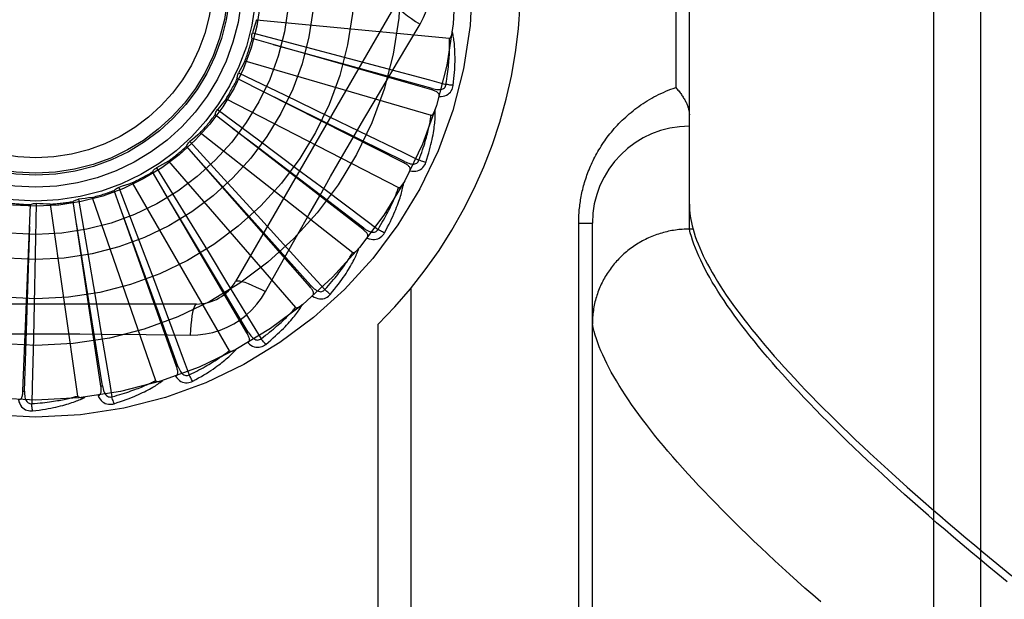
# Model space of a CAD drawing. Header units: inches. Extents: x 0 to 221, y 0 to 143.
# Tile 176 of 256: x 94.269 to 94.903, y 79.422 to 79.796. Entities that reach past the tile are written whole.
import ezdxf

# ---------------------------------------------------------------- set-up
doc = ezdxf.new("R2010")
doc.units = ezdxf.units.IN
doc.header["$LTSCALE"] = 12.142857
doc.header["$MEASUREMENT"] = 0
doc.linetypes.add('HIDDEN', pattern=[0.2, 0.1, -0.1])
doc.layers.add('RIGHTHAND_DOOR_ASSEMBLY', color=7, linetype='CONTINUOUS')

msp = doc.modelspace()

# ---------------------------------------------------------------- linework, layer by layer
at = {"layer": 'RIGHTHAND_DOOR_ASSEMBLY', "color": 8, "linetype": 'HIDDEN'}
for p, q in [((94.85797, 79.26402), (94.85797, 80.37716)), ((94.88797, 80.34777), (94.88797, 79.29341)), ((94.70047, 79.66056), (94.70047, 79.98062)), ((94.69168, 79.88934), (94.69168, 79.75184)), ((94.51161, 79.80601), (94.40817, 79.62684)), ((94.42153, 79.79554), (94.54593, 79.78366)), ((94.41897, 79.78702), (94.45069, 79.77867)), ((94.53453, 79.75022), (94.41883, 79.78335)), ((94.45069, 79.77867), (94.48142, 79.77052)), ((94.41422, 79.76911), (94.53413, 79.7339)), ((94.48142, 79.77052), (94.50244, 79.76491)), ((94.4101, 79.76123), (94.43966, 79.74703)), ((94.5166, 79.70322), (94.40926, 79.75765)), ((94.53453, 79.75022), (94.53479, 79.75114)), ((94.40204, 79.74454), (94.51312, 79.68727)), ((94.43966, 79.74703), (94.46829, 79.7332)), ((94.3965, 79.73758), (94.42284, 79.71804)), ((94.49011, 79.66046), (94.395, 79.73422)), ((94.46829, 79.7332), (94.48787, 79.72372)), ((94.38543, 79.72272), (94.48367, 79.64547)), ((94.42315, 79.71264), (94.40621, 79.7255)), ((94.37868, 79.71693), (94.40084, 79.69276)), ((94.42284, 79.71804), (94.44834, 79.69905)), ((94.456, 79.62349), (94.37657, 79.71392)), ((94.49069, 79.66122), (94.42315, 79.71264)), ((94.365, 79.70443), (94.44683, 79.60998)), ((94.5166, 79.70322), (94.51704, 79.70408)), ((94.4155, 79.59365), (94.35463, 79.69747)), ((94.35727, 79.70003), (94.37446, 79.6721)), ((94.44834, 79.69905), (94.46577, 79.68603)), ((94.34147, 79.69034), (94.40395, 79.58212)), ((94.40084, 79.69276), (94.42229, 79.66928)), ((94.3701, 79.572), (94.32997, 79.68547)), ((94.33305, 79.68748), (94.34464, 79.6568)), ((94.32141, 79.55934), (94.30348, 79.67835)), ((94.30689, 79.67975), (94.31246, 79.64743)), ((94.3157, 79.68096), (94.35657, 79.56287)), ((94.27121, 79.55613), (94.27613, 79.67638)), ((94.27974, 79.6771), (94.2791, 79.64431)), ((94.28862, 79.67663), (94.3064, 79.55293)), ((94.37446, 79.6721), (94.39107, 79.64499)), ((94.42229, 79.66928), (94.43694, 79.6532)), ((94.49011, 79.66046), (94.49069, 79.66122)), ((94.62918, 79.66434), (94.63797, 79.66434)), ((94.62918, 79.38309), (94.62918, 79.66434)), ((94.63797, 79.32398), (94.63797, 79.66434)), ((94.70047, 79.66056), (94.69933, 79.66055)), ((94.70284, 79.66056), (94.70047, 79.66056)), ((94.34464, 79.6568), (94.35582, 79.62704)), ((94.31246, 79.64743), (94.31781, 79.61609)), ((94.2791, 79.64431), (94.27842, 79.61253)), ((94.39107, 79.64499), (94.40241, 79.62643)), ((94.35582, 79.62704), (94.36344, 79.60667)), ((94.4275, 79.62028), (94.4344, 79.63265)), ((94.456, 79.62349), (94.45672, 79.62413)), ((94.52125, 79.35059), (94.52125, 79.62261)), ((94.31781, 79.61609), (94.32144, 79.59464)), ((94.38291, 79.61226), (94.17603, 79.61226)), ((94.27842, 79.61253), (94.27792, 79.59078)), ((94.50004, 79.35059), (94.50004, 79.59922)), ((94.4155, 79.59365), (94.41633, 79.59413)), ((94.3701, 79.572), (94.371, 79.57232)), ((94.32141, 79.55934), (94.32236, 79.55949)), ((94.27121, 79.55613), (94.27217, 79.55609))]:
    msp.add_line(p, q, dxfattribs=at)
for points in [[(94.52696, 79.79255), (94.5293, 79.7969), (94.53123, 79.80143), (94.53275, 79.8061), (94.53383, 79.81088), (94.53449, 79.81572), (94.53471, 79.82059)], [(94.51161, 79.80601), (94.51155, 79.80544), (94.51188, 79.80465), (94.51258, 79.80368), (94.51365, 79.80253), (94.51507, 79.8012), (94.51685, 79.7997), (94.51896, 79.79806), (94.52137, 79.79631), (94.52406, 79.79445), (94.52696, 79.79255)], [(94.42153, 79.79554), (94.42094, 79.79339), (94.42031, 79.79126), (94.41966, 79.78913), (94.41897, 79.78702)], [(94.49799, 79.74368), (94.51244, 79.76816), (94.51967, 79.78034), (94.52696, 79.79255)], [(94.41883, 79.78335), (94.41871, 79.78396), (94.41864, 79.78457), (94.41864, 79.7852), (94.41869, 79.78582), (94.41881, 79.78643), (94.41897, 79.78702)], [(94.54593, 79.78366), (94.5461, 79.78368), (94.54626, 79.78374), (94.54641, 79.78384), (94.54654, 79.78397), (94.54666, 79.78412), (94.54678, 79.7843), (94.54688, 79.78449), (94.54697, 79.78469), (94.54706, 79.78491), (94.54715, 79.78514), (94.54723, 79.78538), (94.54731, 79.78563), (94.54738, 79.78588), (94.54744, 79.78615), (94.54751, 79.78643), (94.54757, 79.78673), (94.54762, 79.78703), (94.54768, 79.78735), (94.54773, 79.78768), (94.54777, 79.78803)], [(94.54833, 79.7532), (94.5486, 79.75541), (94.54883, 79.75753), (94.54902, 79.75956), (94.54918, 79.7615), (94.5493, 79.76335), (94.5494, 79.76513), (94.54946, 79.76682), (94.5495, 79.76845), (94.54952, 79.77), (94.54952, 79.77149), (94.54949, 79.77291), (94.54946, 79.77426), (94.5494, 79.77557), (94.54934, 79.77681), (94.54926, 79.778), (94.54917, 79.77914), (94.54907, 79.78023), (94.54896, 79.78126), (94.54884, 79.78226), (94.5487, 79.7832), (94.54856, 79.78411), (94.54842, 79.78497), (94.54826, 79.78579), (94.5481, 79.78658), (94.54794, 79.78733), (94.54777, 79.78804)], [(94.53479, 79.75114), (94.5037, 79.75976), (94.43248, 79.77942)], [(94.5437, 79.7538), (94.544, 79.75563), (94.54428, 79.75738), (94.54452, 79.75907), (94.54474, 79.76068), (94.54494, 79.76223), (94.54512, 79.76372), (94.54527, 79.76514), (94.54541, 79.76651), (94.54553, 79.76783), (94.54563, 79.76909), (94.54572, 79.7703), (94.5458, 79.77147), (94.54586, 79.77259), (94.54591, 79.77366), (94.54596, 79.77469), (94.54599, 79.77568), (94.54602, 79.77663), (94.54603, 79.77754), (94.54604, 79.77842), (94.54604, 79.77926), (94.54604, 79.78007), (94.54603, 79.78085), (94.54601, 79.7816), (94.54599, 79.78231), (94.54596, 79.783), (94.54593, 79.78366)], [(94.41422, 79.76911), (94.41323, 79.76711), (94.41222, 79.76513), (94.41117, 79.76317), (94.4101, 79.76123)], [(94.40926, 79.75765), (94.40926, 79.75827), (94.40931, 79.75888), (94.40943, 79.7595), (94.4096, 79.7601), (94.40982, 79.76068), (94.4101, 79.76123)], [(94.50244, 79.76491), (94.53303, 79.75668), (94.5437, 79.7538)], [(94.53479, 79.75114), (94.5358, 79.75089), (94.53676, 79.75069), (94.53769, 79.75056), (94.53857, 79.75049), (94.53941, 79.7505), (94.5402, 79.75057), (94.54093, 79.75072), (94.54161, 79.75095), (94.54219, 79.75126), (94.54269, 79.75166), (94.54309, 79.75214), (94.5434, 79.75267), (94.5436, 79.75323), (94.5437, 79.75381)], [(94.54833, 79.7532), (94.54771, 79.75325), (94.54701, 79.75332), (94.54624, 79.75342), (94.54543, 79.75353), (94.54457, 79.75366), (94.5437, 79.7538)], [(94.51704, 79.70408), (94.48813, 79.71842), (94.42192, 79.75121)], [(94.53925, 79.74602), (94.53933, 79.74648), (94.53933, 79.74691), (94.53923, 79.74732), (94.53905, 79.74771), (94.53881, 79.74805), (94.53851, 79.74837), (94.53814, 79.74867), (94.53773, 79.74894), (94.53727, 79.74919), (94.53678, 79.74943), (94.53626, 79.74964), (94.5357, 79.74985), (94.53513, 79.75004), (94.53453, 79.75022)], [(94.53925, 79.74603), (94.54061, 79.74607), (94.54186, 79.74625), (94.54301, 79.74654), (94.54406, 79.74696), (94.54499, 79.7475), (94.54582, 79.74814), (94.54652, 79.7489), (94.54711, 79.74972), (94.54758, 79.7506), (94.54793, 79.75149), (94.54818, 79.75235), (94.54833, 79.7532)], [(94.62918, 79.66434), (94.62919, 79.66542), (94.62921, 79.66649), (94.62924, 79.66756), (94.62928, 79.66863), (94.62934, 79.6697), (94.6294, 79.67078), (94.62949, 79.67185), (94.62958, 79.67293), (94.62969, 79.67402), (94.62981, 79.6751), (94.62994, 79.67619), (94.63009, 79.67728), (94.63025, 79.67838), (94.63043, 79.67948), (94.63062, 79.68058), (94.63082, 79.68168), (94.63104, 79.68279), (94.63127, 79.68391), (94.63152, 79.68502), (94.63179, 79.68615), (94.63207, 79.68728), (94.63237, 79.68841), (94.63268, 79.68955), (94.63301, 79.69069), (94.63336, 79.69184), (94.63373, 79.693), (94.63412, 79.69416), (94.63452, 79.69532), (94.63495, 79.69649), (94.63539, 79.69766), (94.63585, 79.69883), (94.63633, 79.7), (94.63683, 79.70117), (94.63735, 79.70234), (94.63789, 79.70351), (94.63844, 79.70468), (94.63902, 79.70585), (94.63962, 79.70702), (94.64023, 79.70819), (94.64087, 79.70935), (94.64153, 79.71051), (94.64221, 79.71168), (94.64291, 79.71283), (94.64363, 79.71399), (94.64438, 79.71514), (94.64515, 79.71629), (94.64594, 79.71743), (94.64675, 79.71857), (94.64758, 79.71971), (94.64844, 79.72084), (94.64932, 79.72196), (94.65023, 79.72308), (94.65115, 79.72419), (94.65211, 79.7253), (94.65308, 79.72639), (94.65408, 79.72748), (94.65511, 79.72856), (94.65616, 79.72963), (94.65723, 79.73069), (94.65833, 79.73174), (94.65945, 79.73277), (94.66059, 79.7338), (94.66177, 79.73481), (94.66296, 79.73581), (94.66418, 79.7368), (94.66543, 79.73777), (94.66669, 79.73872), (94.66799, 79.73966), (94.6693, 79.74058), (94.67064, 79.74149), (94.67201, 79.74237), (94.67339, 79.74324), (94.6748, 79.74408), (94.67623, 79.74491), (94.67769, 79.74571), (94.67916, 79.74649), (94.68066, 79.74725), (94.68218, 79.74798), (94.68372, 79.74869), (94.68527, 79.74937), (94.68685, 79.75003), (94.68844, 79.75066), (94.69005, 79.75126), (94.69168, 79.75184)], [(94.69168, 79.75184), (94.69218, 79.75128), (94.69266, 79.75072), (94.69314, 79.75015), (94.6936, 79.74958), (94.69405, 79.74902), (94.69448, 79.74845), (94.69491, 79.74788), (94.69531, 79.74731), (94.69571, 79.74674), (94.69609, 79.74618), (94.69645, 79.74561), (94.6968, 79.74505), (94.69713, 79.7445), (94.69745, 79.74394), (94.69775, 79.74339), (94.69804, 79.74284), (94.69831, 79.7423), (94.69856, 79.74177), (94.6988, 79.74124), (94.69902, 79.74071), (94.69922, 79.7402), (94.69941, 79.73969), (94.69959, 79.73918), (94.69974, 79.73869), (94.69988, 79.7382), (94.70001, 79.73772), (94.70012, 79.73726), (94.70021, 79.7368), (94.70029, 79.73635), (94.70036, 79.7359), (94.70041, 79.73547), (94.70044, 79.73505), (94.70046, 79.73464), (94.70047, 79.73424)], [(94.40204, 79.74454), (94.4007, 79.74276), (94.39932, 79.74101), (94.39793, 79.73928), (94.3965, 79.73758)], [(94.4344, 79.63265), (94.4483, 79.65734), (94.45529, 79.66972), (94.46233, 79.68208), (94.46939, 79.69444), (94.47649, 79.70678), (94.48362, 79.71911), (94.4908, 79.7314), (94.49799, 79.74368)], [(94.395, 79.73422), (94.39512, 79.73483), (94.39529, 79.73543), (94.39552, 79.73601), (94.3958, 79.73657), (94.39613, 79.73709), (94.3965, 79.73758)], [(94.53072, 79.70353), (94.5314, 79.70565), (94.53203, 79.70769), (94.5326, 79.70965), (94.53312, 79.71152), (94.53359, 79.71332), (94.53402, 79.71505), (94.53441, 79.7167), (94.53475, 79.71829), (94.53506, 79.71981), (94.53534, 79.72127), (94.53559, 79.72266), (94.53581, 79.72401), (94.536, 79.72529), (94.53618, 79.72653), (94.53633, 79.72771), (94.53645, 79.72885), (94.53656, 79.72993), (94.53665, 79.73097), (94.53671, 79.73197), (94.53676, 79.73293), (94.5368, 79.73384), (94.53681, 79.73471), (94.53682, 79.73555), (94.53681, 79.73635), (94.53679, 79.73712), (94.53676, 79.73785)], [(94.53413, 79.7339), (94.5343, 79.73389), (94.53447, 79.73391), (94.53463, 79.73398), (94.53478, 79.73409), (94.53493, 79.73422), (94.53508, 79.73437), (94.53521, 79.73453), (94.53535, 79.73471), (94.53548, 79.73491), (94.5356, 79.73512), (94.53573, 79.73534), (94.53585, 79.73557), (94.53597, 79.73581), (94.53608, 79.73606), (94.5362, 79.73632), (94.53631, 79.7366), (94.53643, 79.73689), (94.53654, 79.73719), (94.53664, 79.73748), (94.53673, 79.73776)], [(94.52628, 79.70501), (94.52692, 79.70674), (94.52753, 79.70841), (94.52809, 79.71002), (94.52861, 79.71156), (94.5291, 79.71304), (94.52955, 79.71447), (94.52998, 79.71584), (94.53037, 79.71716), (94.53074, 79.71843), (94.53108, 79.71965), (94.53139, 79.72082), (94.53169, 79.72195), (94.53196, 79.72304), (94.53222, 79.72408), (94.53245, 79.72508), (94.53268, 79.72605), (94.53288, 79.72698), (94.53307, 79.72787), (94.53324, 79.72873), (94.53341, 79.72956), (94.53355, 79.73036), (94.53369, 79.73112), (94.53382, 79.73186), (94.53393, 79.73257), (94.53403, 79.73325), (94.53413, 79.7339)], [(94.38543, 79.72272), (94.38378, 79.72123), (94.3821, 79.71977), (94.3804, 79.71833), (94.37868, 79.71693)], [(94.48787, 79.72372), (94.51635, 79.70985), (94.52628, 79.70501)], [(94.37657, 79.71392), (94.3768, 79.71449), (94.37708, 79.71505), (94.37741, 79.71557), (94.3778, 79.71607), (94.37822, 79.71652), (94.37868, 79.71693)], [(94.365, 79.70443), (94.36309, 79.70328), (94.36116, 79.70217), (94.35922, 79.70108), (94.35727, 79.70003)], [(94.45672, 79.62413), (94.43521, 79.64819), (94.38593, 79.70323)], [(94.52044, 79.69821), (94.52061, 79.69864), (94.52069, 79.69906), (94.52067, 79.69949), (94.52057, 79.6999), (94.5204, 79.70028), (94.52016, 79.70066), (94.51986, 79.70101), (94.5195, 79.70136), (94.5191, 79.70169), (94.51866, 79.70201), (94.51819, 79.70233), (94.51769, 79.70263), (94.51716, 79.70293), (94.5166, 79.70322)], [(94.51704, 79.70408), (94.51798, 79.70364), (94.51889, 79.70326), (94.51977, 79.70296), (94.52062, 79.70272), (94.52144, 79.70257), (94.52223, 79.70249), (94.52299, 79.7025), (94.52369, 79.7026), (94.52432, 79.7028), (94.52489, 79.70309), (94.52537, 79.70348), (94.52577, 79.70395), (94.52608, 79.70446), (94.52628, 79.70501)], [(94.52044, 79.69821), (94.52178, 79.698), (94.52305, 79.69793), (94.52424, 79.698), (94.52534, 79.69822), (94.52636, 79.69857), (94.52729, 79.69905), (94.52813, 79.69965), (94.52886, 79.70035), (94.52949, 79.70112), (94.53, 79.70193), (94.53041, 79.70273), (94.53072, 79.70353)], [(94.53072, 79.70353), (94.53012, 79.7037), (94.52944, 79.70391), (94.52871, 79.70414), (94.52793, 79.70441), (94.52711, 79.7047), (94.52628, 79.70501)], [(94.35463, 79.69747), (94.35496, 79.69799), (94.35534, 79.69848), (94.35577, 79.69894), (94.35624, 79.69935), (94.35674, 79.69971), (94.35727, 79.70003)], [(94.34147, 79.69034), (94.33937, 79.68958), (94.33727, 79.68885), (94.33516, 79.68815), (94.33305, 79.68748)], [(94.50402, 79.6581), (94.5051, 79.66005), (94.5061, 79.66194), (94.50703, 79.66375), (94.5079, 79.66549), (94.5087, 79.66717), (94.50945, 79.66878), (94.51014, 79.67033), (94.51078, 79.67182), (94.51137, 79.67326), (94.51192, 79.67464), (94.51243, 79.67596), (94.5129, 79.67724), (94.51333, 79.67847), (94.51374, 79.67964), (94.51411, 79.68078), (94.51445, 79.68187), (94.51476, 79.68292), (94.51504, 79.68392), (94.51529, 79.68489), (94.51552, 79.68582), (94.51573, 79.68671), (94.51591, 79.68756), (94.51608, 79.68838), (94.51622, 79.68917), (94.51635, 79.68993), (94.51645, 79.69065)], [(94.51312, 79.68727), (94.51328, 79.68723), (94.51345, 79.68722), (94.51363, 79.68726), (94.5138, 79.68733), (94.51397, 79.68743), (94.51414, 79.68755), (94.51431, 79.68769), (94.51447, 79.68784), (94.51463, 79.68801), (94.5148, 79.68819), (94.51496, 79.68838), (94.51512, 79.68858), (94.51529, 79.6888), (94.51545, 79.68902), (94.51561, 79.68926), (94.51578, 79.68951), (94.51594, 79.68977), (94.51611, 79.69005), (94.51628, 79.69034), (94.51645, 79.69064)], [(94.32997, 79.68547), (94.33039, 79.68592), (94.33086, 79.68633), (94.33137, 79.68669), (94.33191, 79.68701), (94.33247, 79.68727), (94.33305, 79.68748)], [(94.41633, 79.59413), (94.39977, 79.62183), (94.36179, 79.68521)], [(94.46577, 79.68603), (94.49111, 79.66702), (94.49995, 79.66038)], [(94.49995, 79.66038), (94.50091, 79.66197), (94.50181, 79.66349), (94.50267, 79.66496), (94.50348, 79.66638), (94.50423, 79.66774), (94.50495, 79.66906), (94.50563, 79.67033), (94.50626, 79.67155), (94.50686, 79.67272), (94.50743, 79.67386), (94.50796, 79.67495), (94.50846, 79.676), (94.50894, 79.67702), (94.50939, 79.67799), (94.50981, 79.67893), (94.51021, 79.67984), (94.51058, 79.68071), (94.51094, 79.68155), (94.51128, 79.68237), (94.51159, 79.68315), (94.51189, 79.6839), (94.51217, 79.68463), (94.51243, 79.68533), (94.51267, 79.686), (94.5129, 79.68665), (94.51312, 79.68727)], [(94.30348, 79.67835), (94.30399, 79.67872), (94.30452, 79.67903), (94.30509, 79.67929), (94.30568, 79.6795), (94.30628, 79.67965), (94.30689, 79.67975)], [(94.3157, 79.68096), (94.3135, 79.68061), (94.3113, 79.68029), (94.30909, 79.68), (94.30689, 79.67975)], [(94.27613, 79.67638), (94.27669, 79.67664), (94.27728, 79.67685), (94.27789, 79.677), (94.27851, 79.67709), (94.27912, 79.67713), (94.27974, 79.6771)], [(94.28862, 79.67663), (94.28639, 79.6767), (94.28417, 79.6768), (94.28195, 79.67693), (94.27974, 79.6771)], [(94.371, 79.57232), (94.35998, 79.60265), (94.33469, 79.67207)], [(94.70047, 79.67654), (94.7005, 79.67467), (94.70062, 79.67276), (94.7008, 79.67082), (94.70106, 79.66884), (94.70139, 79.66682), (94.7018, 79.66477), (94.70228, 79.66269), (94.70284, 79.66056)], [(94.27217, 79.55609), (94.27321, 79.58834), (94.27553, 79.66219)], [(94.32236, 79.55949), (94.31728, 79.59135), (94.30558, 79.66431)], [(94.49293, 79.65481), (94.49317, 79.65521), (94.49333, 79.65561), (94.49339, 79.65603), (94.49337, 79.65645), (94.49327, 79.65686), (94.49311, 79.65727), (94.49288, 79.65768), (94.4926, 79.65809), (94.49227, 79.65849), (94.4919, 79.65889), (94.49149, 79.65929), (94.49106, 79.65968), (94.49059, 79.66007), (94.49011, 79.66046)], [(94.49069, 79.66122), (94.49153, 79.66061), (94.49235, 79.66007), (94.49316, 79.65961), (94.49396, 79.65922), (94.49474, 79.65891), (94.4955, 79.65868), (94.49624, 79.65855), (94.49694, 79.65851), (94.49761, 79.65858), (94.49822, 79.65877), (94.49877, 79.65906), (94.49925, 79.65944), (94.49964, 79.65988), (94.49995, 79.66039)], [(94.50402, 79.6581), (94.50347, 79.65838), (94.50284, 79.65871), (94.50217, 79.65908), (94.50145, 79.65949), (94.5007, 79.65993), (94.49995, 79.66038)], [(94.69933, 79.66055), (94.6982, 79.66052), (94.69707, 79.66047), (94.69594, 79.6604), (94.69482, 79.66031), (94.6937, 79.6602), (94.69258, 79.66007), (94.69146, 79.65992), (94.69034, 79.65976), (94.68923, 79.65957), (94.68812, 79.65936), (94.68702, 79.65913), (94.68592, 79.65888), (94.68483, 79.65862), (94.68374, 79.65833), (94.68265, 79.65803), (94.68157, 79.6577), (94.6805, 79.65736), (94.67944, 79.65699), (94.67838, 79.65661), (94.67732, 79.65621), (94.67628, 79.6558), (94.67524, 79.65536), (94.67422, 79.6549), (94.6732, 79.65443), (94.67219, 79.65394), (94.67118, 79.65343), (94.67019, 79.6529), (94.66921, 79.65236), (94.66824, 79.6518), (94.66728, 79.65122), (94.66633, 79.65063), (94.66539, 79.65001), (94.66446, 79.64939), (94.66354, 79.64874), (94.66264, 79.64808), (94.66175, 79.6474), (94.66087, 79.64671), (94.66, 79.646), (94.65915, 79.64528), (94.65831, 79.64454), (94.65748, 79.64379), (94.65667, 79.64302), (94.65587, 79.64224), (94.65509, 79.64145), (94.65432, 79.64064), (94.65357, 79.63982), (94.65283, 79.63898), (94.65211, 79.63813), (94.6514, 79.63727), (94.65071, 79.6364), (94.65003, 79.63551), (94.64938, 79.63461), (94.64873, 79.63371), (94.64811, 79.63279), (94.6475, 79.63185), (94.64691, 79.63091), (94.64634, 79.62996), (94.64578, 79.629), (94.64525, 79.62803), (94.64473, 79.62705), (94.64423, 79.62606), (94.64374, 79.62506), (94.64328, 79.62405), (94.64283, 79.62304), (94.64241, 79.62201), (94.642, 79.62098), (94.64161, 79.61995), (94.64124, 79.6189), (94.64089, 79.61785), (94.64056, 79.6168), (94.64024, 79.61574), (94.63995, 79.61467), (94.63968, 79.6136), (94.63943, 79.61252), (94.6392, 79.61144), (94.63898, 79.61035), (94.63879, 79.60927), (94.63862, 79.60817), (94.63847, 79.60708), (94.63833, 79.60598), (94.63822, 79.60488), (94.63813, 79.60378), (94.63806, 79.60268), (94.63801, 79.60158), (94.63798, 79.60047), (94.63797, 79.59937)], [(94.70343, 79.65085), (94.70256, 79.65334), (94.70177, 79.65579), (94.70108, 79.6582), (94.70047, 79.66056)], [(94.70284, 79.66056), (94.70352, 79.65823), (94.70429, 79.65586), (94.70515, 79.65344), (94.70609, 79.65098), (94.70712, 79.64847), (94.70824, 79.64592), (94.70945, 79.64333), (94.71074, 79.64069), (94.71212, 79.63802), (94.71359, 79.63529), (94.71515, 79.63253), (94.71679, 79.62972), (94.71853, 79.62687), (94.72035, 79.62397), (94.72226, 79.62103), (94.72426, 79.61804), (94.72634, 79.61501), (94.72852, 79.61193), (94.73078, 79.60881), (94.73313, 79.60565), (94.73558, 79.60244), (94.73811, 79.59919), (94.74073, 79.59589), (94.74344, 79.59255), (94.74624, 79.58916), (94.74913, 79.58572), (94.75211, 79.58225), (94.75519, 79.57872), (94.75835, 79.57515), (94.7616, 79.57154), (94.76494, 79.56788), (94.76838, 79.56417), (94.7719, 79.56042), (94.77552, 79.55663), (94.77923, 79.55279), (94.78303, 79.5489), (94.78692, 79.54497), (94.7909, 79.54099), (94.79498, 79.53697), (94.79915, 79.5329), (94.80341, 79.52878), (94.80776, 79.52462), (94.81221, 79.52042), (94.81675, 79.51617), (94.82138, 79.51187), (94.82611, 79.50753), (94.83093, 79.50315), (94.83584, 79.49871), (94.84085, 79.49424), (94.84595, 79.48972), (94.85114, 79.48515), (94.85643, 79.48054), (94.86181, 79.47589), (94.86729, 79.47119), (94.87286, 79.46644), (94.87853, 79.46165), (94.88429, 79.45682), (94.89014, 79.45195), (94.89609, 79.44703), (94.90214, 79.44207), (94.90828, 79.43706)], [(94.43694, 79.6532), (94.45823, 79.62974), (94.46564, 79.62155)], [(94.49293, 79.65482), (94.49421, 79.65436), (94.49543, 79.65405), (94.49661, 79.6539), (94.49774, 79.6539), (94.49881, 79.65405), (94.49981, 79.65434), (94.50075, 79.65478), (94.5016, 79.65533), (94.50236, 79.65597), (94.50302, 79.65666), (94.50357, 79.65737), (94.50402, 79.6581)], [(94.46921, 79.61854), (94.47064, 79.62025), (94.47198, 79.62191), (94.47323, 79.62352), (94.47441, 79.62506), (94.47552, 79.62656), (94.47656, 79.628), (94.47753, 79.62939), (94.47844, 79.63073), (94.4793, 79.63203), (94.4801, 79.63328), (94.48085, 79.63449), (94.48155, 79.63565), (94.48221, 79.63677), (94.48283, 79.63786), (94.48341, 79.6389), (94.48395, 79.6399), (94.48445, 79.64087), (94.48492, 79.64181), (94.48535, 79.64271), (94.48575, 79.64358), (94.48612, 79.64441), (94.48646, 79.64522), (94.48678, 79.64599), (94.48707, 79.64674), (94.48734, 79.64746), (94.48758, 79.64815)], [(94.48367, 79.64547), (94.48382, 79.64539), (94.48398, 79.64535), (94.48416, 79.64535), (94.48435, 79.64539), (94.48453, 79.64546), (94.48472, 79.64554), (94.48491, 79.64565), (94.4851, 79.64577), (94.48529, 79.6459), (94.48549, 79.64604), (94.48569, 79.6462), (94.48588, 79.64637), (94.48608, 79.64655), (94.48629, 79.64674), (94.48649, 79.64694), (94.4867, 79.64716), (94.48692, 79.64739), (94.48713, 79.64762), (94.48733, 79.64785), (94.48752, 79.64808)], [(94.90519, 79.43315), (94.89922, 79.43804), (94.89333, 79.4429), (94.88753, 79.44772), (94.88181, 79.45251), (94.87617, 79.45726), (94.87062, 79.46198), (94.86516, 79.46666), (94.85978, 79.4713), (94.8545, 79.4759), (94.84929, 79.48047), (94.84418, 79.485), (94.83915, 79.48949), (94.83421, 79.49394), (94.82936, 79.49835), (94.82459, 79.50272), (94.81992, 79.50705), (94.81533, 79.51134), (94.81083, 79.51559), (94.80641, 79.5198), (94.80209, 79.52397), (94.79785, 79.5281), (94.79371, 79.53219), (94.78965, 79.53624), (94.78568, 79.54024), (94.7818, 79.5442), (94.778, 79.54812), (94.7743, 79.552), (94.77068, 79.55584), (94.76715, 79.55963), (94.76372, 79.56338), (94.76037, 79.56709), (94.75711, 79.57076), (94.75393, 79.57438), (94.75085, 79.57796), (94.74785, 79.5815), (94.74495, 79.58499), (94.74213, 79.58844), (94.7394, 79.59185), (94.73676, 79.59521), (94.73421, 79.59853), (94.73175, 79.60181), (94.72938, 79.60504), (94.72709, 79.60823), (94.7249, 79.61138), (94.72279, 79.61448), (94.72077, 79.61754), (94.71884, 79.62056), (94.717, 79.62353), (94.71525, 79.62646), (94.71358, 79.62934), (94.712, 79.63218), (94.71051, 79.63498), (94.70911, 79.63773), (94.7078, 79.64044), (94.70658, 79.64311), (94.70544, 79.64573), (94.70439, 79.64831), (94.70343, 79.65085)], [(94.46564, 79.62155), (94.46689, 79.62292), (94.46807, 79.62425), (94.46918, 79.62553), (94.47024, 79.62677), (94.47125, 79.62797), (94.4722, 79.62912), (94.4731, 79.63024), (94.47396, 79.63132), (94.47477, 79.63236), (94.47554, 79.63337), (94.47627, 79.63434), (94.47696, 79.63528), (94.47762, 79.63618), (94.47824, 79.63706), (94.47884, 79.6379), (94.4794, 79.63871), (94.47994, 79.6395), (94.48044, 79.64026), (94.48093, 79.64099), (94.48138, 79.6417), (94.48182, 79.64239), (94.48223, 79.64305), (94.48262, 79.64368), (94.48299, 79.6443), (94.48334, 79.64489), (94.48367, 79.64547)], [(94.40817, 79.62684), (94.40863, 79.62718), (94.40947, 79.62729), (94.41067, 79.62716), (94.4122, 79.62681), (94.41406, 79.62625), (94.41625, 79.62545), (94.41872, 79.62445), (94.42145, 79.62324), (94.4244, 79.62184), (94.4275, 79.62028)], [(94.37893, 79.59224), (94.38386, 79.59239), (94.38873, 79.59297), (94.39351, 79.59399), (94.39818, 79.59542), (94.40271, 79.59728), (94.40706, 79.59953), (94.41119, 79.60217), (94.41507, 79.60517), (94.41866, 79.60849), (94.42194, 79.61213), (94.42489, 79.61607), (94.4275, 79.62028)], [(94.40241, 79.62643), (94.41888, 79.59936), (94.42461, 79.58992)], [(94.4577, 79.61741), (94.45801, 79.61775), (94.45824, 79.61812), (94.45838, 79.61852), (94.45844, 79.61893), (94.45842, 79.61936), (94.45834, 79.61979), (94.45819, 79.62024), (94.45799, 79.62069), (94.45775, 79.62115), (94.45746, 79.62161), (94.45713, 79.62208), (94.45678, 79.62255), (94.4564, 79.62302), (94.456, 79.62349)], [(94.45672, 79.62413), (94.45742, 79.62337), (94.45813, 79.62268), (94.45883, 79.62207), (94.45954, 79.62154), (94.46025, 79.62109), (94.46095, 79.62073), (94.46165, 79.62045), (94.46234, 79.62028), (94.463, 79.62023), (94.46364, 79.62029), (94.46423, 79.62048), (94.46478, 79.62076), (94.46525, 79.62112), (94.46565, 79.62156)], [(94.46921, 79.61854), (94.46872, 79.61892), (94.46817, 79.61936), (94.46758, 79.61985), (94.46695, 79.62039), (94.4663, 79.62096), (94.46564, 79.62155)], [(94.4577, 79.61742), (94.45886, 79.61672), (94.46001, 79.61619), (94.46114, 79.61581), (94.46225, 79.6156), (94.46333, 79.61555), (94.46437, 79.61565), (94.46537, 79.6159), (94.46631, 79.61628), (94.46718, 79.61676), (94.46796, 79.61732), (94.46863, 79.61791), (94.46921, 79.61854)], [(94.38291, 79.61226), (94.38239, 79.61203), (94.38187, 79.61135), (94.38138, 79.61025), (94.38092, 79.60876), (94.38048, 79.60686), (94.38007, 79.60457), (94.37971, 79.60192), (94.37939, 79.59895), (94.37913, 79.59569), (94.37893, 79.59223)], [(94.42461, 79.58992), (94.42609, 79.59103), (94.4275, 79.59211), (94.42884, 79.59315), (94.43011, 79.59417), (94.43133, 79.59515), (94.43248, 79.59611), (94.43358, 79.59703), (94.43462, 79.59793), (94.43562, 79.5988), (94.43656, 79.59964), (94.43746, 79.60046), (94.43832, 79.60125), (94.43914, 79.60201), (94.43992, 79.60275), (94.44066, 79.60347), (94.44137, 79.60416), (94.44204, 79.60484), (94.44269, 79.60548), (94.4433, 79.60611), (94.44388, 79.60672), (94.44444, 79.60731), (94.44496, 79.60788), (94.44547, 79.60843), (94.44595, 79.60897), (94.4464, 79.60949), (94.44683, 79.60998)], [(94.42755, 79.58628), (94.42927, 79.58769), (94.4309, 79.58907), (94.43244, 79.59041), (94.43389, 79.5917), (94.43526, 79.59296), (94.43655, 79.59418), (94.43777, 79.59536), (94.43892, 79.59651), (94.44, 79.59762), (94.44102, 79.5987), (94.44199, 79.59974), (94.4429, 79.60075), (94.44376, 79.60173), (94.44457, 79.60267), (94.44534, 79.60359), (94.44606, 79.60447), (94.44674, 79.60533), (94.44737, 79.60616), (94.44797, 79.60696), (94.44852, 79.60774), (94.44905, 79.60849), (94.44953, 79.60921), (94.44999, 79.60991), (94.45042, 79.61059), (94.45082, 79.61125), (94.45119, 79.61188)], [(94.44683, 79.60998), (94.44697, 79.60988), (94.44712, 79.60981), (94.4473, 79.60978), (94.44749, 79.60978), (94.44768, 79.60981), (94.44788, 79.60986), (94.44809, 79.60993), (94.4483, 79.61001), (94.44851, 79.6101), (94.44873, 79.61021), (94.44896, 79.61033), (94.44918, 79.61046), (94.44941, 79.61059), (94.44965, 79.61074), (94.44989, 79.6109), (94.45013, 79.61107), (94.45038, 79.61125), (94.45064, 79.61145), (94.45091, 79.61165), (94.45118, 79.61188)], [(94.36344, 79.60667), (94.37449, 79.57697), (94.37833, 79.56662)], [(94.67278, 79.53456), (94.67028, 79.53786), (94.66786, 79.54112), (94.66554, 79.54433), (94.6633, 79.5475), (94.66116, 79.55062), (94.65911, 79.5537), (94.65715, 79.55674), (94.65527, 79.55973), (94.65349, 79.56268), (94.6518, 79.56558), (94.6502, 79.56844), (94.64868, 79.57126), (94.64726, 79.57403), (94.64593, 79.57676), (94.64469, 79.57945), (94.64353, 79.58209), (94.64247, 79.58469), (94.6415, 79.58724), (94.64061, 79.58975), (94.63982, 79.59222), (94.63911, 79.59465), (94.63849, 79.59703), (94.63797, 79.59937)], [(94.19418, 79.59245), (94.22251, 79.59275), (94.23672, 79.59288), (94.25095, 79.59297), (94.26518, 79.59304), (94.27942, 79.59306), (94.29366, 79.59304), (94.30789, 79.59298), (94.32213, 79.59289)], [(94.27792, 79.59078), (94.27714, 79.55911), (94.27686, 79.54806)], [(94.32144, 79.59464), (94.32667, 79.56339), (94.32848, 79.5525)], [(94.32213, 79.59289), (94.35055, 79.59261), (94.36471, 79.59245), (94.37893, 79.59224)], [(94.41602, 79.58736), (94.4164, 79.58763), (94.41669, 79.58794), (94.4169, 79.58831), (94.41704, 79.58871), (94.41711, 79.58913), (94.41711, 79.58957), (94.41705, 79.59003), (94.41694, 79.59051), (94.41678, 79.59101), (94.41658, 79.59152), (94.41635, 79.59204), (94.4161, 79.59257), (94.41581, 79.5931), (94.4155, 79.59365)], [(94.41633, 79.59413), (94.41688, 79.59325), (94.41745, 79.59245), (94.41802, 79.59171), (94.41861, 79.59106), (94.41922, 79.59048), (94.41985, 79.58999), (94.42048, 79.58959), (94.42113, 79.58929), (94.42177, 79.58912), (94.4224, 79.58906), (94.42302, 79.58913), (94.42361, 79.5893), (94.42414, 79.58957), (94.42461, 79.58992)], [(94.42755, 79.58628), (94.42713, 79.58674), (94.42668, 79.58728), (94.42619, 79.58788), (94.42567, 79.58852), (94.42514, 79.58921), (94.42461, 79.58992)], [(94.38053, 79.56249), (94.38249, 79.56355), (94.38435, 79.5646), (94.38611, 79.56562), (94.38778, 79.56661), (94.38936, 79.56759), (94.39086, 79.56854), (94.39228, 79.56947), (94.39363, 79.57038), (94.3949, 79.57127), (94.39611, 79.57213), (94.39726, 79.57297), (94.39834, 79.57379), (94.39937, 79.57459), (94.40035, 79.57536), (94.40127, 79.57612), (94.40215, 79.57685), (94.40297, 79.57756), (94.40376, 79.57826), (94.40449, 79.57893), (94.40519, 79.57959), (94.40584, 79.58023), (94.40646, 79.58085), (94.40704, 79.58145), (94.40758, 79.58203), (94.4081, 79.5826), (94.40858, 79.58316)], [(94.40395, 79.58212), (94.40407, 79.58199), (94.4042, 79.58189), (94.40437, 79.58183), (94.40455, 79.5818), (94.40475, 79.58179), (94.40496, 79.5818), (94.40517, 79.58182), (94.40539, 79.58186), (94.40562, 79.58191), (94.40586, 79.58198), (94.4061, 79.58205), (94.40635, 79.58213), (94.4066, 79.58223), (94.40686, 79.58233), (94.40712, 79.58244), (94.4074, 79.58256), (94.40768, 79.58269), (94.40797, 79.58283), (94.40827, 79.58298), (94.40858, 79.58315)], [(94.41603, 79.58736), (94.41704, 79.58645), (94.41806, 79.58571), (94.4191, 79.58513), (94.42015, 79.58471), (94.4212, 79.58446), (94.42224, 79.58436), (94.42327, 79.58442), (94.42427, 79.58461), (94.42521, 79.58492), (94.42608, 79.58532), (94.42686, 79.58577), (94.42755, 79.58628)], [(94.37833, 79.56662), (94.38, 79.56743), (94.38158, 79.56822), (94.3831, 79.569), (94.38454, 79.56975), (94.38592, 79.57049), (94.38723, 79.57121), (94.38848, 79.57191), (94.38968, 79.57259), (94.39082, 79.57326), (94.39191, 79.57391), (94.39295, 79.57454), (94.39394, 79.57515), (94.39489, 79.57575), (94.39579, 79.57633), (94.39666, 79.57689), (94.39748, 79.57744), (94.39827, 79.57797), (94.39903, 79.57848), (94.39975, 79.57898), (94.40043, 79.57947), (94.40109, 79.57995), (94.40172, 79.58041), (94.40232, 79.58085), (94.40289, 79.58129), (94.40343, 79.58171), (94.40395, 79.58212)], [(94.36942, 79.56573), (94.36983, 79.56592), (94.37018, 79.56618), (94.37046, 79.56649), (94.37067, 79.56686), (94.37081, 79.56726), (94.3709, 79.56769), (94.37093, 79.56816), (94.37091, 79.56866), (94.37085, 79.56917), (94.37075, 79.56971), (94.37063, 79.57026), (94.37047, 79.57083), (94.3703, 79.57141), (94.3701, 79.572)], [(94.371, 79.57232), (94.37138, 79.57136), (94.37178, 79.57046), (94.3722, 79.56963), (94.37266, 79.56887), (94.37315, 79.56819), (94.37367, 79.56759), (94.37422, 79.56708), (94.37479, 79.56666), (94.37539, 79.56637), (94.376, 79.56619), (94.37662, 79.56614), (94.37723, 79.5662), (94.3778, 79.56636), (94.37834, 79.56662)], [(94.36942, 79.56573), (94.37024, 79.56465), (94.37111, 79.56373), (94.37202, 79.56296), (94.37297, 79.56235), (94.37395, 79.5619), (94.37495, 79.56161), (94.37598, 79.56147), (94.37699, 79.56147), (94.37797, 79.5616), (94.37891, 79.56182), (94.37975, 79.56212), (94.38053, 79.56249)], [(94.38053, 79.56249), (94.38021, 79.56302), (94.37986, 79.56364), (94.3795, 79.56432), (94.37911, 79.56505), (94.37872, 79.56582), (94.37833, 79.56662)], [(94.31956, 79.55331), (94.32, 79.55342), (94.3204, 79.55361), (94.32073, 79.55387), (94.32101, 79.55419), (94.32122, 79.55455), (94.32139, 79.55496), (94.3215, 79.55541), (94.32158, 79.5559), (94.32162, 79.55642), (94.32162, 79.55697), (94.32161, 79.55754), (94.32156, 79.55812), (94.3215, 79.55872), (94.32141, 79.55934)], [(94.32236, 79.55949), (94.32255, 79.55847), (94.32277, 79.55751), (94.32303, 79.55661), (94.32334, 79.55578), (94.32369, 79.55502), (94.32409, 79.55434), (94.32453, 79.55373), (94.32502, 79.55321), (94.32554, 79.55281), (94.32611, 79.55252), (94.32671, 79.55235), (94.32732, 79.5523), (94.32791, 79.55235), (94.32849, 79.5525)], [(94.32848, 79.5525), (94.33027, 79.55298), (94.33198, 79.55346), (94.33361, 79.55393), (94.33517, 79.5544), (94.33666, 79.55486), (94.33809, 79.55532), (94.33945, 79.55577), (94.34075, 79.55622), (94.342, 79.55665), (94.34319, 79.55708), (94.34433, 79.55751), (94.34542, 79.55792), (94.34646, 79.55833), (94.34746, 79.55873), (94.34842, 79.55911), (94.34933, 79.55949), (94.35021, 79.55987), (94.35105, 79.56023), (94.35185, 79.56059), (94.35262, 79.56094), (94.35335, 79.56128), (94.35405, 79.56161), (94.35473, 79.56194), (94.35537, 79.56225), (94.35598, 79.56256), (94.35657, 79.56287)], [(94.32985, 79.54803), (94.33198, 79.5487), (94.334, 79.54937), (94.33593, 79.55004), (94.33776, 79.5507), (94.3395, 79.55136), (94.34115, 79.55201), (94.34272, 79.55266), (94.34421, 79.5533), (94.34563, 79.55393), (94.34698, 79.55455), (94.34827, 79.55516), (94.34949, 79.55576), (94.35065, 79.55634), (94.35175, 79.55692), (94.3528, 79.55748), (94.3538, 79.55804), (94.35475, 79.55858), (94.35565, 79.55911), (94.3565, 79.55964), (94.3573, 79.56015), (94.35807, 79.56066), (94.35879, 79.56115), (94.35947, 79.56163), (94.36012, 79.5621), (94.36074, 79.56256), (94.36132, 79.56301)], [(94.35657, 79.56287), (94.35666, 79.56272), (94.35677, 79.5626), (94.35693, 79.56251), (94.3571, 79.56244), (94.35729, 79.56239), (94.3575, 79.56236), (94.35772, 79.56235), (94.35794, 79.56234), (94.35817, 79.56235), (94.35842, 79.56237), (94.35867, 79.5624), (94.35893, 79.56243), (94.35919, 79.56247), (94.35946, 79.56252), (94.35975, 79.56258), (94.36004, 79.56265), (94.36034, 79.56273), (94.36065, 79.56281), (94.36094, 79.56289), (94.36122, 79.56298)], [(94.26825, 79.55055), (94.26871, 79.55058), (94.26913, 79.55069), (94.26951, 79.55088), (94.26984, 79.55114), (94.27012, 79.55146), (94.27036, 79.55183), (94.27056, 79.55225), (94.27073, 79.55272), (94.27086, 79.55322), (94.27097, 79.55375), (94.27106, 79.55431), (94.27113, 79.5549), (94.27118, 79.5555), (94.27121, 79.55613)], [(94.26825, 79.55055), (94.26862, 79.54924), (94.26908, 79.54807), (94.26964, 79.54702), (94.27029, 79.5461), (94.27104, 79.54532), (94.27186, 79.54467), (94.27276, 79.54416), (94.2737, 79.54378), (94.27466, 79.54354), (94.27561, 79.5434), (94.27651, 79.54336), (94.27736, 79.54342)], [(94.27217, 79.55609), (94.27216, 79.55505), (94.2722, 79.55407), (94.27229, 79.55314), (94.27243, 79.55227), (94.27263, 79.55145), (94.27289, 79.5507), (94.27321, 79.55002), (94.27359, 79.54942), (94.27403, 79.54893), (94.27454, 79.54854), (94.2751, 79.54826), (94.27568, 79.54809), (94.27627, 79.54802), (94.27686, 79.54806)], [(94.27686, 79.54806), (94.2787, 79.5482), (94.28047, 79.54835), (94.28217, 79.5485), (94.28379, 79.54867), (94.28534, 79.54884), (94.28683, 79.54902), (94.28825, 79.54921), (94.28961, 79.5494), (94.29092, 79.54959), (94.29217, 79.54979), (94.29337, 79.54999), (94.29452, 79.55019), (94.29562, 79.55039), (94.29668, 79.55059), (94.29769, 79.55079), (94.29866, 79.55099), (94.29959, 79.55119), (94.30048, 79.55139), (94.30134, 79.55159), (94.30216, 79.55178), (94.30294, 79.55198), (94.30369, 79.55217), (94.30441, 79.55237), (94.30511, 79.55256), (94.30577, 79.55275), (94.3064, 79.55293)], [(94.27736, 79.54342), (94.27958, 79.54368), (94.28169, 79.54395), (94.28371, 79.54425), (94.28563, 79.54455), (94.28746, 79.54487), (94.28921, 79.54519), (94.29087, 79.54553), (94.29246, 79.54587), (94.29397, 79.54622), (94.29541, 79.54658), (94.29679, 79.54693), (94.2981, 79.54729), (94.29935, 79.54765), (94.30055, 79.548), (94.30168, 79.54836), (94.30277, 79.54871), (94.3038, 79.54907), (94.30479, 79.54942), (94.30572, 79.54978), (94.30661, 79.55013), (94.30745, 79.55048), (94.30826, 79.55082), (94.30902, 79.55117), (94.30975, 79.55151), (94.31044, 79.55184), (94.31109, 79.55218)], [(94.3064, 79.55293), (94.30646, 79.55277), (94.30655, 79.55263), (94.30668, 79.55251), (94.30684, 79.55241), (94.30702, 79.55233), (94.30722, 79.55226), (94.30743, 79.55221), (94.30765, 79.55216), (94.30788, 79.55212), (94.30812, 79.55209), (94.30837, 79.55207), (94.30863, 79.55206), (94.3089, 79.55205), (94.30918, 79.55205), (94.30947, 79.55205), (94.30976, 79.55206), (94.31007, 79.55208), (94.3104, 79.5521), (94.31073, 79.55213), (94.31108, 79.55217)], [(94.31956, 79.55331), (94.32017, 79.5521), (94.32084, 79.55103), (94.32159, 79.5501), (94.32241, 79.54932), (94.32328, 79.5487), (94.32421, 79.54822), (94.32519, 79.54789), (94.32619, 79.54769), (94.32718, 79.54763), (94.32814, 79.54768), (94.32902, 79.54781), (94.32985, 79.54803)], [(94.32985, 79.54803), (94.32965, 79.54861), (94.32942, 79.54928), (94.32919, 79.55002), (94.32895, 79.55081), (94.32871, 79.55164), (94.32848, 79.5525)], [(94.27736, 79.54342), (94.27727, 79.54403), (94.27717, 79.54473), (94.27708, 79.5455), (94.277, 79.54632), (94.27692, 79.54718), (94.27686, 79.54806)], [(94.78514, 79.42021), (94.77999, 79.42473), (94.77493, 79.42922), (94.76996, 79.43366), (94.76508, 79.43807), (94.76029, 79.44243), (94.75559, 79.44676), (94.75099, 79.45104), (94.74647, 79.45528), (94.74205, 79.45948), (94.73772, 79.46364), (94.73348, 79.46776), (94.72933, 79.47183), (94.72528, 79.47587), (94.72131, 79.47986), (94.71744, 79.48381), (94.71365, 79.48771), (94.70996, 79.49157), (94.70636, 79.4954), (94.70285, 79.49917), (94.69944, 79.50291), (94.69611, 79.5066), (94.69288, 79.51025), (94.68973, 79.51385), (94.68668, 79.51741), (94.68372, 79.52093), (94.68085, 79.5244), (94.67807, 79.52784), (94.67538, 79.53122), (94.67278, 79.53456)]]:
    msp.add_lwpolyline(points, dxfattribs=at)
for radius in [0.28125, 0.27028, 0.235, 0.205, 0.17959, 0.1635, 0.14525, 0.142, 0.133, 0.12525, 0.124, 0.114]:
    msp.add_circle((94.27947, 79.82059), radius, dxfattribs=at)
for centre, radius, start, end in [((94.27947, 79.82059), 0.3125, 314.89708, 45.10292), ((94.27947, 79.82059), 0.14425, 339.09165, 345.03789), ((94.27947, 79.82059), 0.14425, 328.18255, 334.1288), ((94.27947, 79.82059), 0.14425, 317.27346, 323.21971), ((94.70047, 79.66434), 0.0625, 90, 180), ((94.27947, 79.82059), 0.14425, 306.36437, 312.31062), ((94.27947, 79.82059), 0.14425, 295.45528, 301.40153), ((94.27947, 79.82059), 0.14425, 284.54619, 290.49244), ((94.27947, 79.82059), 0.14425, 262.72801, 268.67426), ((94.27947, 79.82059), 0.14425, 273.6371, 279.58335), ((94.38291, 79.64142), 0.02917, 270, 330)]:
    msp.add_arc(centre, radius, start, end, dxfattribs=at)

doc.saveas('drawing.dxf')
